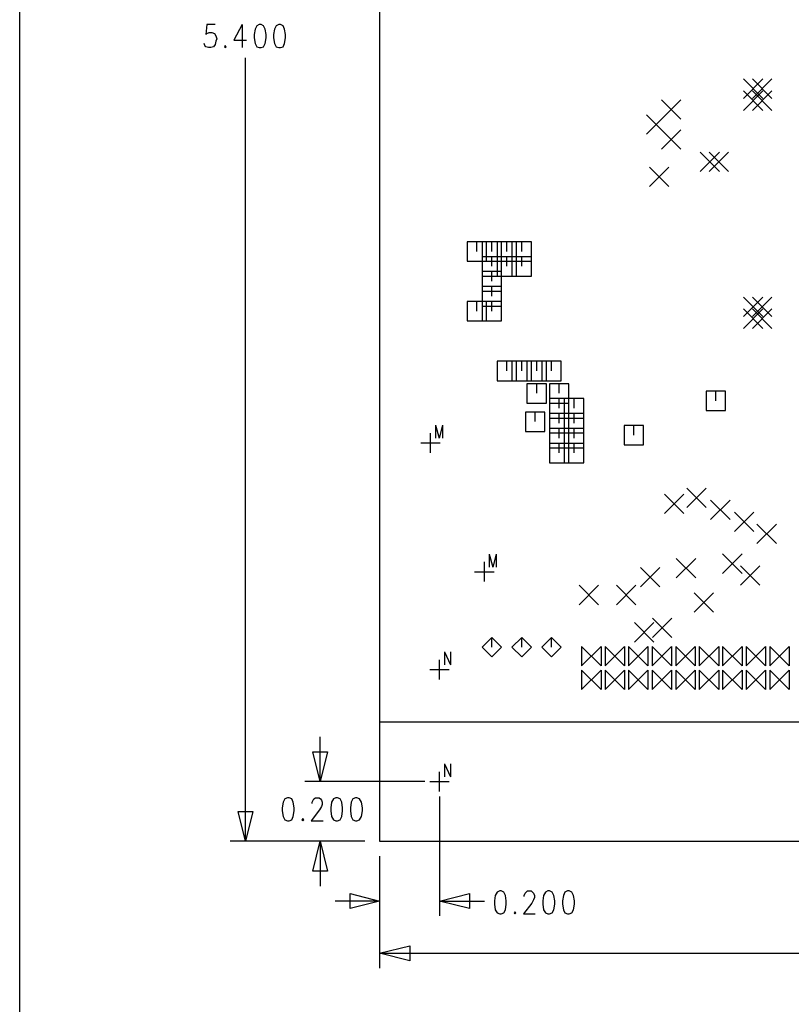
# Model space of a CAD drawing. Extents: x 11.9 to 28.1, y 10.8 to 21.2.
# Tile 2 of 43: x 11.9 to 14.5, y 14.1 to 17.4. Entities that reach past the tile are written whole.
import ezdxf

# ---------------------------------------------------------------- set-up
doc = ezdxf.new("R2010")
doc.units = 0
doc.header["$MEASUREMENT"] = 0
doc.layers.add('LAYNR1', color=2, linetype='Continuous')

msp = doc.modelspace()

# ---------------------------------------------------------------- linework, layer by layer
at = {"layer": 'LAYNR1', "color": 7}
for points in [[(11.892, 10.799), (11.892, 21.199)], [(13.097, 20.041), (13.097, 14.641)], [(12.546, 17.375), (12.518, 17.375), (12.515, 17.342), (12.518, 17.345), (12.526, 17.349), (12.535, 17.349), (12.544, 17.345), (12.549, 17.338), (12.552, 17.327)], [(12.637, 17.375), (12.609, 17.323), (12.651, 17.323)], [(12.637, 17.375), (12.637, 17.298)], [(12.694, 17.375), (12.686, 17.371), (12.68, 17.36), (12.677, 17.342), (12.677, 17.331), (12.68, 17.312), (12.686, 17.301), (12.694, 17.298)], [(12.7, 17.298), (12.708, 17.301), (12.714, 17.312), (12.717, 17.331), (12.717, 17.342), (12.714, 17.36), (12.708, 17.371), (12.7, 17.375), (12.694, 17.375)], [(12.759, 17.375), (12.751, 17.371), (12.745, 17.36), (12.742, 17.342), (12.742, 17.331), (12.745, 17.312), (12.751, 17.301), (12.759, 17.298)], [(12.765, 17.298), (12.774, 17.301), (12.779, 17.312), (12.782, 17.331), (12.782, 17.342), (12.779, 17.36), (12.774, 17.371), (12.765, 17.375), (12.759, 17.375)], [(12.524, 17.298), (12.515, 17.301), (12.512, 17.305), (12.509, 17.312)], [(12.552, 17.327), (12.549, 17.32), (12.546, 17.309), (12.541, 17.301), (12.532, 17.298)], [(12.532, 17.298), (12.524, 17.298)], [(12.58, 17.305), (12.578, 17.301), (12.58, 17.298)], [(12.58, 17.298), (12.583, 17.301), (12.58, 17.305)], [(12.694, 17.298), (12.7, 17.298)], [(12.759, 17.298), (12.765, 17.298)], [(12.648, 14.641), (12.648, 17.264)], [(14.315, 17.128), (14.38, 17.193)], [(14.315, 17.193), (14.38, 17.128)], [(14.345, 17.128), (14.41, 17.193)], [(14.345, 17.193), (14.41, 17.128)], [(14.315, 17.088), (14.38, 17.153)], [(14.315, 17.153), (14.38, 17.088)], [(14.345, 17.088), (14.41, 17.153)], [(14.345, 17.153), (14.41, 17.088)], [(14.04, 17.058), (14.105, 17.123)], [(14.04, 17.123), (14.105, 17.058)], [(13.99, 17.008), (14.055, 17.073)], [(13.99, 17.073), (14.055, 17.008)], [(14.04, 16.958), (14.105, 17.023)], [(14.04, 17.023), (14.105, 16.958)], [(14.17, 16.883), (14.235, 16.948)], [(14.17, 16.948), (14.235, 16.883)], [(14.2, 16.883), (14.265, 16.948)], [(14.2, 16.948), (14.265, 16.883)], [(14, 16.833), (14.065, 16.898)], [(14, 16.898), (14.065, 16.833)], [(13.455, 16.648), (13.39, 16.648)], [(13.39, 16.648), (13.39, 16.583)], [(13.422, 16.616), (13.422, 16.648)], [(13.505, 16.648), (13.44, 16.648)], [(13.44, 16.648), (13.44, 16.583)], [(13.455, 16.583), (13.455, 16.648)], [(13.472, 16.616), (13.472, 16.648)], [(13.555, 16.648), (13.49, 16.648)], [(13.49, 16.648), (13.49, 16.583)], [(13.505, 16.583), (13.505, 16.648)], [(13.523, 16.616), (13.523, 16.648)], [(13.605, 16.648), (13.54, 16.648)], [(13.54, 16.648), (13.54, 16.583)], [(13.555, 16.583), (13.555, 16.648)], [(13.573, 16.616), (13.573, 16.648)], [(13.605, 16.583), (13.605, 16.648)], [(13.39, 16.583), (13.455, 16.583)], [(13.505, 16.598), (13.44, 16.598)], [(13.44, 16.598), (13.44, 16.533)], [(13.44, 16.583), (13.505, 16.583)], [(13.472, 16.566), (13.472, 16.598)], [(13.555, 16.598), (13.49, 16.598)], [(13.49, 16.598), (13.49, 16.533)], [(13.49, 16.583), (13.555, 16.583)], [(13.505, 16.533), (13.505, 16.598)], [(13.523, 16.566), (13.523, 16.598)], [(13.605, 16.598), (13.54, 16.598)], [(13.54, 16.598), (13.54, 16.533)], [(13.54, 16.583), (13.605, 16.583)], [(13.555, 16.533), (13.555, 16.598)], [(13.573, 16.566), (13.573, 16.598)], [(13.605, 16.533), (13.605, 16.598)], [(13.505, 16.548), (13.44, 16.548)], [(13.44, 16.548), (13.44, 16.483)], [(13.472, 16.516), (13.472, 16.548)], [(13.505, 16.483), (13.505, 16.548)], [(13.44, 16.533), (13.505, 16.533)], [(13.49, 16.533), (13.555, 16.533)], [(13.54, 16.533), (13.605, 16.533)], [(13.505, 16.498), (13.44, 16.498)], [(13.44, 16.498), (13.44, 16.433)], [(13.44, 16.483), (13.505, 16.483)], [(13.472, 16.466), (13.472, 16.498)], [(13.505, 16.433), (13.505, 16.498)], [(14.315, 16.398), (14.38, 16.463)], [(14.315, 16.463), (14.38, 16.398)], [(14.345, 16.398), (14.41, 16.463)], [(14.345, 16.463), (14.41, 16.398)], [(13.455, 16.448), (13.39, 16.448)], [(13.39, 16.448), (13.39, 16.383)], [(13.422, 16.416), (13.422, 16.448)], [(13.505, 16.448), (13.44, 16.448)], [(13.44, 16.448), (13.44, 16.383)], [(13.44, 16.433), (13.505, 16.433)], [(13.455, 16.383), (13.455, 16.448)], [(13.472, 16.416), (13.472, 16.448)], [(13.505, 16.383), (13.505, 16.448)], [(14.315, 16.358), (14.38, 16.423)], [(14.315, 16.423), (14.38, 16.358)], [(14.345, 16.358), (14.41, 16.423)], [(14.345, 16.423), (14.41, 16.358)], [(13.39, 16.383), (13.455, 16.383)], [(13.44, 16.383), (13.505, 16.383)], [(13.555, 16.248), (13.49, 16.248)], [(13.49, 16.248), (13.49, 16.183)], [(13.523, 16.216), (13.523, 16.248)], [(13.605, 16.248), (13.54, 16.248)], [(13.54, 16.248), (13.54, 16.183)], [(13.555, 16.183), (13.555, 16.248)], [(13.573, 16.216), (13.573, 16.248)], [(13.655, 16.248), (13.59, 16.248)], [(13.59, 16.248), (13.59, 16.183)], [(13.605, 16.183), (13.605, 16.248)], [(13.623, 16.216), (13.623, 16.248)], [(13.705, 16.248), (13.64, 16.248)], [(13.64, 16.248), (13.64, 16.183)], [(13.655, 16.183), (13.655, 16.248)], [(13.672, 16.216), (13.672, 16.248)], [(13.705, 16.183), (13.705, 16.248)], [(13.49, 16.183), (13.555, 16.183)], [(13.54, 16.183), (13.605, 16.183)], [(13.59, 16.183), (13.655, 16.183)], [(13.655, 16.173), (13.59, 16.173)], [(13.59, 16.173), (13.59, 16.108)], [(13.623, 16.141), (13.623, 16.173)], [(13.64, 16.183), (13.705, 16.183)], [(13.655, 16.108), (13.655, 16.173)], [(13.73, 16.173), (13.665, 16.173)], [(13.665, 16.173), (13.665, 16.108)], [(13.698, 16.141), (13.698, 16.173)], [(13.73, 16.108), (13.73, 16.173)], [(13.73, 16.123), (13.665, 16.123)], [(13.665, 16.123), (13.665, 16.058)], [(13.698, 16.091), (13.698, 16.123)], [(13.78, 16.123), (13.715, 16.123)], [(13.715, 16.123), (13.715, 16.058)], [(13.73, 16.058), (13.73, 16.123)], [(13.748, 16.091), (13.748, 16.123)], [(13.78, 16.058), (13.78, 16.123)], [(14.255, 16.148), (14.19, 16.148)], [(14.19, 16.148), (14.19, 16.083)], [(14.222, 16.116), (14.222, 16.148)], [(14.255, 16.083), (14.255, 16.148)], [(13.59, 16.108), (13.655, 16.108)], [(13.665, 16.108), (13.73, 16.108)], [(13.65, 16.078), (13.585, 16.078)], [(13.585, 16.078), (13.585, 16.013)], [(13.618, 16.046), (13.618, 16.078)], [(13.65, 16.013), (13.65, 16.078)], [(13.73, 16.073), (13.665, 16.073)], [(13.665, 16.073), (13.665, 16.008)], [(13.665, 16.058), (13.73, 16.058)], [(13.698, 16.041), (13.698, 16.073)], [(13.78, 16.073), (13.715, 16.073)], [(13.715, 16.073), (13.715, 16.008)], [(13.715, 16.058), (13.78, 16.058)], [(13.73, 16.008), (13.73, 16.073)], [(13.748, 16.041), (13.748, 16.073)], [(13.78, 16.008), (13.78, 16.073)], [(14.19, 16.083), (14.255, 16.083)], [(13.284, 16.034), (13.284, 15.991)], [(13.284, 16.034), (13.296, 15.991)], [(13.307, 16.034), (13.296, 15.991)], [(13.307, 16.034), (13.307, 15.991)], [(13.73, 16.023), (13.665, 16.023)], [(13.665, 16.023), (13.665, 15.958)], [(13.698, 15.991), (13.698, 16.023)], [(13.78, 16.023), (13.715, 16.023)], [(13.715, 16.023), (13.715, 15.958)], [(13.73, 15.958), (13.73, 16.023)], [(13.748, 15.991), (13.748, 16.023)], [(13.78, 15.958), (13.78, 16.023)], [(13.98, 16.033), (13.915, 16.033)], [(13.915, 16.033), (13.915, 15.968)], [(13.948, 16.001), (13.948, 16.033)], [(13.98, 15.968), (13.98, 16.033)], [(13.267, 15.942), (13.267, 16.007)], [(13.585, 16.013), (13.65, 16.013)], [(13.665, 16.008), (13.73, 16.008)], [(13.715, 16.008), (13.78, 16.008)], [(13.235, 15.975), (13.3, 15.975)], [(13.73, 15.973), (13.665, 15.973)], [(13.665, 15.973), (13.665, 15.908)], [(13.665, 15.958), (13.73, 15.958)], [(13.698, 15.941), (13.698, 15.973)], [(13.78, 15.973), (13.715, 15.973)], [(13.715, 15.973), (13.715, 15.908)], [(13.715, 15.958), (13.78, 15.958)], [(13.73, 15.908), (13.73, 15.973)], [(13.748, 15.941), (13.748, 15.973)], [(13.78, 15.908), (13.78, 15.973)], [(13.915, 15.968), (13.98, 15.968)], [(13.665, 15.908), (13.73, 15.908)], [(13.715, 15.908), (13.78, 15.908)], [(14.125, 15.758), (14.19, 15.823)], [(14.125, 15.823), (14.19, 15.758)], [(14.05, 15.738), (14.115, 15.803)], [(14.05, 15.803), (14.115, 15.738)], [(14.205, 15.718), (14.27, 15.783)], [(14.205, 15.783), (14.27, 15.718)], [(14.285, 15.678), (14.35, 15.743)], [(14.285, 15.743), (14.35, 15.678)], [(14.36, 15.638), (14.425, 15.703)], [(14.36, 15.703), (14.425, 15.638)], [(13.464, 15.602), (13.464, 15.559)], [(13.464, 15.602), (13.476, 15.559)], [(13.487, 15.602), (13.476, 15.559)], [(13.487, 15.602), (13.487, 15.559)], [(14.245, 15.538), (14.31, 15.603)], [(14.245, 15.603), (14.31, 15.538)], [(13.448, 15.511), (13.448, 15.576)], [(14.09, 15.523), (14.155, 15.588)], [(14.09, 15.588), (14.155, 15.523)], [(14.305, 15.498), (14.37, 15.563)], [(14.305, 15.563), (14.37, 15.498)], [(13.415, 15.543), (13.48, 15.543)], [(13.97, 15.493), (14.035, 15.558)], [(13.97, 15.558), (14.035, 15.493)], [(13.765, 15.433), (13.83, 15.498)], [(13.765, 15.498), (13.83, 15.433)], [(13.89, 15.433), (13.955, 15.498)], [(13.89, 15.498), (13.955, 15.433)], [(14.15, 15.408), (14.215, 15.473)], [(14.15, 15.473), (14.215, 15.408)], [(13.95, 15.308), (14.015, 15.373)], [(13.95, 15.373), (14.015, 15.308)], [(14.01, 15.323), (14.075, 15.388)], [(14.01, 15.388), (14.075, 15.323)], [(13.472, 15.323), (13.44, 15.291)], [(13.505, 15.291), (13.472, 15.323)], [(13.472, 15.291), (13.472, 15.323)], [(13.573, 15.323), (13.54, 15.291)], [(13.605, 15.291), (13.573, 15.323)], [(13.573, 15.291), (13.573, 15.323)], [(13.672, 15.323), (13.64, 15.291)], [(13.705, 15.291), (13.672, 15.323)], [(13.672, 15.291), (13.672, 15.323)], [(13.314, 15.275), (13.314, 15.232)], [(13.314, 15.275), (13.334, 15.232)], [(13.334, 15.275), (13.334, 15.232)], [(13.44, 15.291), (13.472, 15.258)], [(13.472, 15.258), (13.505, 15.291)], [(13.54, 15.291), (13.573, 15.258)], [(13.573, 15.258), (13.605, 15.291)], [(13.64, 15.291), (13.672, 15.258)], [(13.672, 15.258), (13.705, 15.291)], [(13.773, 15.228), (13.838, 15.293)], [(13.838, 15.228), (13.773, 15.293)], [(13.773, 15.293), (13.773, 15.228)], [(13.838, 15.293), (13.838, 15.228)], [(13.852, 15.228), (13.917, 15.293)], [(13.917, 15.228), (13.852, 15.293)], [(13.852, 15.293), (13.852, 15.228)], [(13.917, 15.293), (13.917, 15.228)], [(13.93, 15.228), (13.995, 15.293)], [(13.995, 15.228), (13.93, 15.293)], [(13.93, 15.293), (13.93, 15.228)], [(13.995, 15.293), (13.995, 15.228)], [(14.009, 15.228), (14.074, 15.293)], [(14.074, 15.228), (14.009, 15.293)], [(14.009, 15.293), (14.009, 15.228)], [(14.074, 15.293), (14.074, 15.228)], [(14.088, 15.228), (14.153, 15.293)], [(14.153, 15.228), (14.088, 15.293)], [(14.088, 15.293), (14.088, 15.228)], [(14.153, 15.293), (14.153, 15.228)], [(14.167, 15.228), (14.232, 15.293)], [(14.232, 15.228), (14.167, 15.293)], [(14.167, 15.293), (14.167, 15.228)], [(14.232, 15.293), (14.232, 15.228)], [(14.245, 15.228), (14.31, 15.293)], [(14.31, 15.228), (14.245, 15.293)], [(14.245, 15.293), (14.245, 15.228)], [(14.31, 15.293), (14.31, 15.228)], [(14.324, 15.228), (14.389, 15.293)], [(14.389, 15.228), (14.324, 15.293)], [(14.324, 15.293), (14.324, 15.228)], [(14.389, 15.293), (14.389, 15.228)], [(14.403, 15.228), (14.468, 15.293)], [(14.468, 15.228), (14.403, 15.293)], [(14.403, 15.293), (14.403, 15.228)], [(14.468, 15.293), (14.468, 15.228)], [(13.297, 15.183), (13.297, 15.248)], [(13.265, 15.216), (13.33, 15.216)], [(13.773, 15.149), (13.838, 15.214)], [(13.838, 15.149), (13.773, 15.214)], [(13.773, 15.214), (13.773, 15.149)], [(13.838, 15.214), (13.838, 15.149)], [(13.852, 15.149), (13.917, 15.214)], [(13.917, 15.149), (13.852, 15.214)], [(13.852, 15.214), (13.852, 15.149)], [(13.917, 15.214), (13.917, 15.149)], [(13.93, 15.149), (13.995, 15.214)], [(13.995, 15.149), (13.93, 15.214)], [(13.93, 15.214), (13.93, 15.149)], [(13.995, 15.214), (13.995, 15.149)], [(14.009, 15.149), (14.074, 15.214)], [(14.074, 15.149), (14.009, 15.214)], [(14.009, 15.214), (14.009, 15.149)], [(14.074, 15.214), (14.074, 15.149)], [(14.088, 15.149), (14.153, 15.214)], [(14.153, 15.149), (14.088, 15.214)], [(14.088, 15.214), (14.088, 15.149)], [(14.153, 15.214), (14.153, 15.149)], [(14.167, 15.149), (14.232, 15.214)], [(14.232, 15.149), (14.167, 15.214)], [(14.167, 15.214), (14.167, 15.149)], [(14.232, 15.214), (14.232, 15.149)], [(14.245, 15.149), (14.31, 15.214)], [(14.31, 15.149), (14.245, 15.214)], [(14.245, 15.214), (14.245, 15.149)], [(14.31, 15.214), (14.31, 15.149)], [(14.324, 15.149), (14.389, 15.214)], [(14.389, 15.149), (14.324, 15.214)], [(14.324, 15.214), (14.324, 15.149)], [(14.389, 15.214), (14.389, 15.149)], [(14.403, 15.149), (14.468, 15.214)], [(14.468, 15.149), (14.403, 15.214)], [(14.403, 15.214), (14.403, 15.149)], [(14.468, 15.214), (14.468, 15.149)], [(13.097, 15.041), (23.448, 15.041)], [(12.898, 14.841), (12.898, 14.991)], [(12.898, 14.841), (12.873, 14.941)], [(12.873, 14.941), (12.922, 14.941)], [(12.922, 14.941), (12.898, 14.841)], [(13.314, 14.9), (13.314, 14.857)], [(13.314, 14.9), (13.334, 14.857)], [(13.334, 14.9), (13.334, 14.857)], [(13.297, 14.808), (13.297, 14.873)], [(13.248, 14.841), (12.847, 14.841)], [(13.265, 14.841), (13.33, 14.841)], [(13.297, 14.841), (13.298, 14.841)], [(13.297, 14.841), (13.298, 14.841)], [(12.789, 14.786), (12.78, 14.783), (12.774, 14.772), (12.771, 14.753), (12.771, 14.743), (12.774, 14.724), (12.78, 14.713), (12.789, 14.71)], [(12.794, 14.71), (12.803, 14.713), (12.808, 14.724), (12.811, 14.743), (12.811, 14.753), (12.808, 14.772), (12.803, 14.783), (12.794, 14.786), (12.789, 14.786)], [(12.871, 14.768), (12.871, 14.772), (12.874, 14.779), (12.877, 14.783), (12.882, 14.786), (12.894, 14.786), (12.899, 14.783), (12.902, 14.779), (12.905, 14.772), (12.905, 14.764), (12.902, 14.757), (12.896, 14.746), (12.868, 14.71)], [(12.95, 14.786), (12.942, 14.783), (12.936, 14.772), (12.933, 14.753), (12.933, 14.743), (12.936, 14.724), (12.942, 14.713), (12.95, 14.71)], [(12.956, 14.71), (12.965, 14.713), (12.97, 14.724), (12.973, 14.743), (12.973, 14.753), (12.97, 14.772), (12.965, 14.783), (12.956, 14.786), (12.95, 14.786)], [(13.016, 14.786), (13.007, 14.783), (13.002, 14.772), (12.999, 14.753), (12.999, 14.743), (13.002, 14.724), (13.007, 14.713), (13.016, 14.71)], [(13.021, 14.71), (13.03, 14.713), (13.036, 14.724), (13.039, 14.743), (13.039, 14.753), (13.036, 14.772), (13.03, 14.783), (13.021, 14.786), (13.016, 14.786)], [(13.297, 14.791), (13.297, 14.391)], [(12.648, 14.641), (12.623, 14.741)], [(12.623, 14.741), (12.672, 14.741)], [(12.672, 14.741), (12.648, 14.641)], [(12.789, 14.71), (12.794, 14.71)], [(12.84, 14.717), (12.837, 14.713), (12.84, 14.71)], [(12.84, 14.71), (12.843, 14.713), (12.84, 14.717)], [(12.868, 14.71), (12.908, 14.71)], [(12.95, 14.71), (12.956, 14.71)], [(13.016, 14.71), (13.021, 14.71)], [(13.047, 14.641), (12.597, 14.641)], [(13.047, 14.641), (12.847, 14.641)], [(12.873, 14.541), (12.898, 14.641)], [(12.898, 14.641), (12.898, 14.491)], [(12.898, 14.641), (12.922, 14.541)], [(13.097, 14.641), (23.448, 14.641)], [(13.097, 14.641), (13.098, 14.641)], [(13.097, 14.641), (13.098, 14.641)], [(13.097, 14.641), (13.098, 14.641)], [(13.097, 14.641), (13.098, 14.641)], [(13.097, 14.591), (13.097, 14.391)], [(13.097, 14.591), (13.097, 14.216)], [(12.922, 14.541), (12.873, 14.541)], [(13.499, 14.475), (13.49, 14.471), (13.484, 14.46), (13.481, 14.442), (13.481, 14.431), (13.484, 14.412), (13.49, 14.401), (13.499, 14.398)], [(13.504, 14.398), (13.513, 14.401), (13.518, 14.412), (13.521, 14.431), (13.521, 14.442), (13.518, 14.46), (13.513, 14.471), (13.504, 14.475), (13.499, 14.475)], [(13.581, 14.456), (13.581, 14.46), (13.584, 14.467), (13.587, 14.471), (13.592, 14.475), (13.604, 14.475), (13.609, 14.471), (13.612, 14.467), (13.615, 14.46), (13.615, 14.453), (13.612, 14.445), (13.606, 14.434), (13.578, 14.398)], [(13.66, 14.475), (13.652, 14.471), (13.646, 14.46), (13.643, 14.442), (13.643, 14.431), (13.646, 14.412), (13.652, 14.401), (13.66, 14.398)], [(13.666, 14.398), (13.675, 14.401), (13.68, 14.412), (13.683, 14.431), (13.683, 14.442), (13.68, 14.46), (13.675, 14.471), (13.666, 14.475), (13.66, 14.475)], [(13.726, 14.475), (13.717, 14.471), (13.712, 14.46), (13.709, 14.442), (13.709, 14.431), (13.712, 14.412), (13.717, 14.401), (13.726, 14.398)], [(13.731, 14.398), (13.74, 14.401), (13.746, 14.412), (13.749, 14.431), (13.749, 14.442), (13.746, 14.46), (13.74, 14.471), (13.731, 14.475), (13.726, 14.475)], [(13.097, 14.441), (12.948, 14.441)], [(12.998, 14.416), (12.998, 14.466)], [(12.998, 14.466), (13.097, 14.441)], [(13.097, 14.441), (12.998, 14.416)], [(13.297, 14.441), (13.398, 14.466)], [(13.297, 14.441), (13.448, 14.441)], [(13.398, 14.416), (13.297, 14.441)], [(13.398, 14.466), (13.398, 14.416)], [(13.55, 14.405), (13.547, 14.401), (13.55, 14.398)], [(13.55, 14.398), (13.553, 14.401), (13.55, 14.405)], [(13.499, 14.398), (13.504, 14.398)], [(13.578, 14.398), (13.618, 14.398)], [(13.66, 14.398), (13.666, 14.398)], [(13.726, 14.398), (13.731, 14.398)], [(13.097, 14.266), (13.198, 14.291)], [(13.198, 14.291), (13.198, 14.241)], [(13.097, 14.266), (18.082, 14.266)], [(13.198, 14.241), (13.097, 14.266)]]:
    msp.add_lwpolyline(points, dxfattribs=at)

doc.saveas('drawing.dxf')
